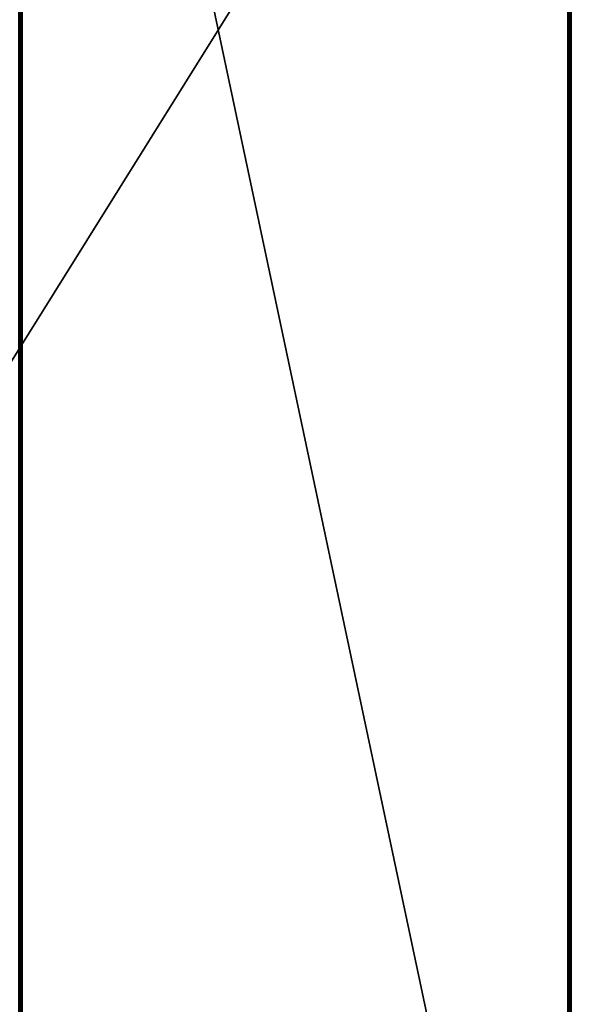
# Model space of a CAD drawing. Extents: x -260 to 260, y -882 to 882.
# Tile 43 of 234: x -17 to 122, y -599 to -351. Entities that reach past the tile are written whole.
import ezdxf

# ---------------------------------------------------------------- set-up
doc = ezdxf.new("R2010")
doc.units = 0
doc.header["$LTSCALE"] = 21.359881
for name, color, linetype in [('1', 7, 'CONTINUOUS'), ('2', 7, 'CONTINUOUS'), ('67', 7, 'CONTINUOUS'), ('68', 7, 'CONTINUOUS')]:
    doc.layers.add(name, color=color, linetype=linetype)

msp = doc.modelspace()

# ---------------------------------------------------------------- linework, layer by layer
at = {"layer": '1', "color": 7, "linetype": 'CONTINUOUS'}
for points in [[(-253.52, 0), (-253.52, -812.5), (253.52, 0), (-253.52, 0)], [(253.52, 0), (-253.52, -812.5), (253.52, -812.5), (253.52, 0)]]:
    msp.add_3dface(points, dxfattribs=at)
at = {"layer": '2', "color": 7, "linetype": 'CONTINUOUS'}
for points in [[(121.26, -120, -9), (121.26, -769, -9), (-16.26, -120, -9), (121.26, -120, -9)], [(121.26, -769, -9), (-16.26, -769, -9), (-16.26, -120, -9), (121.26, -769, -9)]]:
    msp.add_3dface(points, dxfattribs=at)
at = {"layer": '67', "color": 7, "linetype": 'CONTINUOUS'}
for points in [[(-16.65, -769, -9.51), (-17.08, -769, -10), (-16.65, 529, -9.51), (-16.65, -769, -9.51)], [(-17.08, -769, -10), (-17.08, 529, -10), (-16.65, 529, -9.51), (-17.08, -769, -10)], [(-16.65, -769, -9.51), (-16.65, 529, -9.51), (-16.26, -120, -9), (-16.65, -769, -9.51)], [(-16.26, -120, -9), (-16.26, -769, -9), (-16.65, -769, -9.51), (-16.26, -120, -9)]]:
    msp.add_3dface(points, dxfattribs=at)
at = {"layer": '68', "color": 7, "linetype": 'CONTINUOUS'}
for points in [[(121.65, 529, -9.51), (121.65, -769, -9.51), (121.26, -120, -9), (121.65, 529, -9.51)], [(122.08, -769, -10), (121.65, -769, -9.51), (122.08, 529, -10), (122.08, -769, -10)], [(121.65, -769, -9.51), (121.65, 529, -9.51), (122.08, 529, -10), (121.65, -769, -9.51)], [(121.26, -769, -9), (121.26, -120, -9), (121.65, -769, -9.51), (121.26, -769, -9)]]:
    msp.add_3dface(points, dxfattribs=at)

doc.saveas('drawing.dxf')
